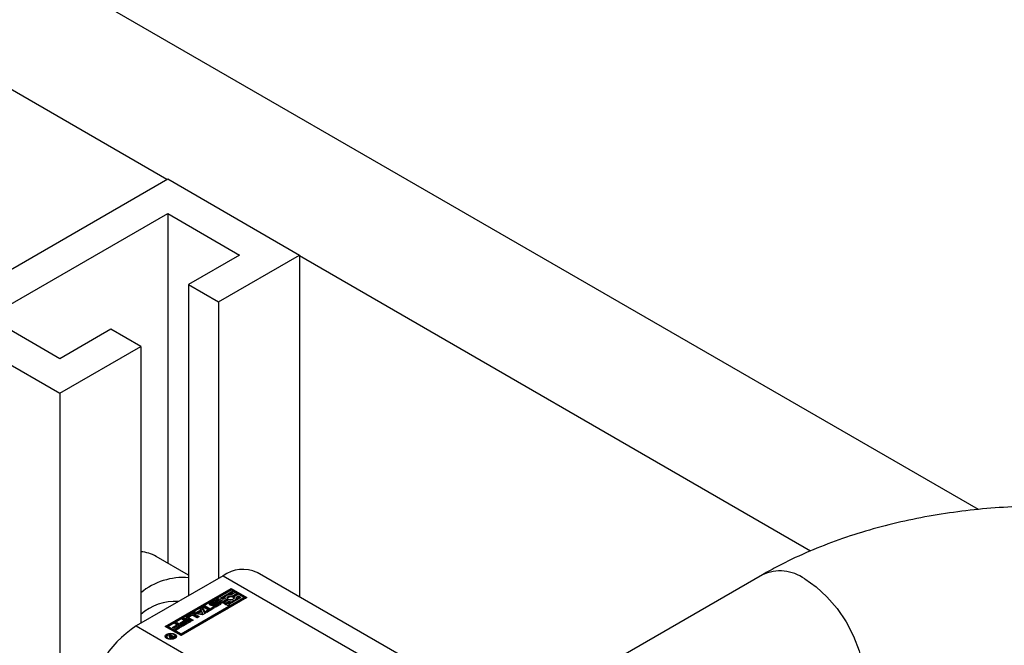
# Model space of a CAD drawing. Header units: millimetres. Extents: x 0 to 25230, y 0 to 17820.
# Tile 163 of 244: x 19442 to 19559, y 9814 to 9888. Entities that reach past the tile are written whole.
import ezdxf

# ---------------------------------------------------------------- set-up
doc = ezdxf.new("R2010")
doc.units = ezdxf.units.MM
doc.linetypes.add('SLD-Sólida', pattern=[0])
doc.layers.add('REFERÊNCIAS', color=9, linetype='SLD-Sólida')

msp = doc.modelspace()

# ---------------------------------------------------------------- linework, layer by layer
at = {"color": 7, "linetype": 'SLD-Sólida', "lineweight": 25, "ltscale": 30}
for p, q in [((19431.54, 9852.76), (19459.83, 9869.09)), ((19459.83, 9869.09), (19475.39, 9860.1)), ((19438.62, 9852.76), (19459.83, 9865)), ((19459.83, 9865), (19468.31, 9860.1)), ((19459.83, 9865), (19459.83, 9823.74)), ((19468.31, 9860.1), (19462.3, 9856.63)), ((19465.84, 9854.59), (19475.39, 9860.1)), ((19475.39, 9860.1), (19475.39, 9819.74)), ((19462.3, 9856.63), (19465.84, 9854.59)), ((19462.3, 9856.63), (19462.3, 9819.89)), ((19465.84, 9854.59), (19465.84, 9821.93)), ((19431.54, 9852.76), (19447.1, 9843.78)), ((19447.1, 9847.86), (19438.62, 9852.76)), ((19453.11, 9851.33), (19447.1, 9847.86)), ((19456.65, 9849.29), (19453.11, 9851.33)), ((19447.1, 9843.78), (19456.65, 9849.29)), ((19456.65, 9849.29), (19456.65, 9816.63)), ((19447.1, 9843.78), (19447.1, 9774.49)), ((19462.3, 9822.32), (19458.47, 9824.53)), ((19466.37, 9822.24), (19456.12, 9816.32)), ((19466.37, 9822.24), (19483.13, 9812.56)), ((19487.13, 9812.96), (19470.37, 9822.63)), ((19530.01, 9822.35), (19500.44, 9805.28)), ((19459.55, 9816.26), (19467.32, 9820.75)), ((19467.32, 9820.59), (19459.69, 9816.18)), ((19467.32, 9820.75), (19469.18, 9819.68)), ((19467.32, 9820.75), (19467.32, 9820.59)), ((19467.32, 9820.59), (19469.04, 9819.59)), ((19465.52, 9819.51), (19459.9, 9816.26)), ((19469.18, 9819.68), (19461.4, 9815.19)), ((19467.03, 9818.64), (19465.52, 9819.51)), ((19467.32, 9820.55), (19465.7, 9819.61)), ((19465.7, 9819.61), (19466.36, 9819.22)), ((19465.7, 9819.44), (19465.7, 9819.61)), ((19465.7, 9819.44), (19466.36, 9819.06)), ((19466.05, 9819.61), (19467.5, 9820.45)), ((19466.36, 9819.43), (19466.05, 9819.61)), ((19466.19, 9819.53), (19466.63, 9819.78)), ((19466.6, 9819.56), (19466.36, 9819.43)), ((19466.36, 9819.22), (19466.89, 9819.53)), ((19467.06, 9819.43), (19466.54, 9819.12)), ((19466.59, 9819.64), (19466.59, 9819.56)), ((19466.89, 9819.36), (19466.89, 9819.53)), ((19467.02, 9820.01), (19467.5, 9820.28)), ((19468.48, 9819.68), (19467.03, 9818.84)), ((19467.2, 9818.74), (19468.83, 9819.68)), ((19467.2, 9818.57), (19468.83, 9819.51)), ((19467.5, 9820.45), (19467.32, 9820.55)), ((19467.81, 9820.26), (19467.4, 9820.02)), ((19467.46, 9819.86), (19467.99, 9820.16)), ((19467.46, 9819.7), (19467.99, 9820)), ((19467.46, 9819.7), (19467.46, 9819.86)), ((19467.5, 9820.28), (19467.5, 9820.45)), ((19468.17, 9820.06), (19467.64, 9819.76)), ((19467.64, 9819.59), (19467.64, 9819.76)), ((19467.64, 9819.59), (19467.66, 9819.56)), ((19467.99, 9820.16), (19467.81, 9820.26)), ((19467.93, 9819.72), (19468.17, 9819.86)), ((19467.94, 9819.56), (19468.17, 9819.7)), ((19467.94, 9819.48), (19467.94, 9819.64)), ((19467.99, 9820), (19467.99, 9820.16)), ((19468.83, 9819.68), (19468.17, 9820.06)), ((19468.17, 9819.86), (19468.48, 9819.68)), ((19468.17, 9819.7), (19468.17, 9819.86)), ((19468.17, 9819.7), (19468.34, 9819.59)), ((19468.83, 9819.51), (19468.83, 9819.68)), ((19461.4, 9815.39), (19467.03, 9818.64)), ((19461.4, 9815.23), (19467.03, 9818.47)), ((19463.68, 9818.33), (19463.94, 9818.48)), ((19463.74, 9818.22), (19463.68, 9818.33)), ((19463.74, 9818.2), (19463.94, 9818.31)), ((19463.94, 9818.48), (19464.28, 9817.83)), ((19463.94, 9818.31), (19463.94, 9818.48)), ((19463.94, 9818.31), (19464.21, 9817.79)), ((19464.03, 9818.53), (19464.27, 9818.67)), ((19464.59, 9818.21), (19464.03, 9818.53)), ((19464.18, 9818.45), (19464.27, 9818.51)), ((19464.27, 9818.67), (19464.83, 9818.35)), ((19464.27, 9818.51), (19464.27, 9818.67)), ((19464.27, 9818.51), (19464.83, 9818.19)), ((19465.33, 9818.44), (19464.44, 9817.92)), ((19464.85, 9818.87), (19464.79, 9818.82)), ((19464.83, 9818.35), (19465.15, 9818.54)), ((19464.83, 9818.19), (19465.15, 9818.38)), ((19464.83, 9818.19), (19464.83, 9818.35)), ((19464.85, 9819.03), (19465.29, 9819.28)), ((19464.85, 9818.87), (19465.29, 9819.12)), ((19464.85, 9818.87), (19464.85, 9819.03)), ((19465.03, 9818.89), (19465.03, 9818.72)), ((19465.03, 9818.72), (19465.03, 9818.88)), ((19465.03, 9818.72), (19465.03, 9818.71)), ((19465.45, 9819.16), (19465.07, 9818.94)), ((19465.07, 9818.71), (19465.07, 9818.86)), ((19465.12, 9818.71), (19465.12, 9818.86)), ((19465.14, 9818.6), (19465.32, 9818.71)), ((19465.15, 9818.54), (19465.33, 9818.44)), ((19465.15, 9818.38), (19465.15, 9818.54)), ((19465.15, 9818.38), (19465.19, 9818.35)), ((19465.16, 9818.72), (19465.17, 9818.72)), ((19465.17, 9818.88), (19465.59, 9819.11)), ((19465.17, 9818.72), (19465.59, 9818.95)), ((19465.17, 9818.72), (19465.17, 9818.88)), ((19465.29, 9819.12), (19465.29, 9819.28)), ((19465.73, 9819), (19465.31, 9818.76)), ((19465.32, 9818.54), (19465.32, 9818.71)), ((19465.32, 9818.54), (19465.32, 9818.54)), ((19465.32, 9818.54), (19465.32, 9818.54)), ((19465.34, 9818.54), (19465.34, 9818.7)), ((19465.38, 9818.54), (19465.38, 9818.7)), ((19465.42, 9818.55), (19465.42, 9818.71)), ((19465.45, 9818.73), (19465.82, 9818.94)), ((19465.45, 9818.56), (19465.82, 9818.78)), ((19465.45, 9818.56), (19465.45, 9818.73)), ((19465.58, 9819.17), (19465.57, 9819.18)), ((19465.76, 9819.28), (19465.58, 9819.17)), ((19465.59, 9818.95), (19465.59, 9819.11)), ((19466.05, 9818.85), (19465.61, 9818.6)), ((19465.82, 9818.78), (19465.82, 9818.94)), ((19465.85, 9818.8), (19465.85, 9818.97)), ((19465.87, 9818.83), (19465.87, 9819)), ((19465.87, 9818.83), (19465.87, 9818.99)), ((19466.36, 9819.06), (19466.89, 9819.36)), ((19466.36, 9819.06), (19466.36, 9819.22)), ((19466.54, 9819.12), (19466.71, 9819.02)), ((19466.54, 9818.96), (19466.54, 9819.12)), ((19466.54, 9818.96), (19466.71, 9818.86)), ((19466.71, 9819.02), (19467.13, 9819.26)), ((19466.71, 9818.86), (19467.13, 9819.1)), ((19466.71, 9818.86), (19466.71, 9819.02)), ((19467.03, 9818.84), (19467.2, 9818.74)), ((19467.03, 9818.68), (19467.03, 9818.84)), ((19467.03, 9818.68), (19467.2, 9818.57)), ((19467.03, 9818.47), (19467.03, 9818.64)), ((19467.13, 9819.1), (19467.13, 9819.26)), ((19467.2, 9818.57), (19467.2, 9818.74)), ((19461.54, 9817.1), (19461.78, 9817.23)), ((19461.79, 9816.95), (19461.54, 9817.1)), ((19461.78, 9817.23), (19462.51, 9816.81)), ((19461.78, 9817.07), (19461.78, 9817.23)), ((19462.07, 9817.42), (19462.57, 9817.72)), ((19462.07, 9817.26), (19462.57, 9817.55)), ((19462.07, 9817.26), (19462.07, 9817.42)), ((19462.6, 9816.86), (19462.07, 9817.16)), ((19462.3, 9817.33), (19462.3, 9817.16)), ((19462.67, 9817.56), (19462.33, 9817.37)), ((19462.33, 9817.29), (19462.83, 9817)), ((19462.33, 9817.12), (19462.33, 9817.29)), ((19462.33, 9817.12), (19462.69, 9816.91)), ((19462.57, 9817.55), (19462.57, 9817.72)), ((19462.81, 9817.83), (19463.07, 9817.98)), ((19463.93, 9817.63), (19462.81, 9817.83)), ((19463.32, 9817.27), (19462.81, 9817.56)), ((19463.03, 9817.79), (19463.07, 9817.81)), ((19463.03, 9817.72), (19463.56, 9817.41)), ((19463.03, 9817.55), (19463.03, 9817.72)), ((19463.03, 9817.55), (19463.41, 9817.33)), ((19463.07, 9817.98), (19463.26, 9817.94)), ((19463.07, 9817.81), (19463.07, 9817.98)), ((19463.07, 9817.81), (19463.26, 9817.78)), ((19463.26, 9817.94), (19463.74, 9818.22)), ((19463.26, 9817.78), (19463.74, 9818.06)), ((19463.26, 9817.78), (19463.26, 9817.94)), ((19463.56, 9817.41), (19463.32, 9817.27)), ((19463.81, 9818.08), (19463.5, 9817.9)), ((19463.5, 9817.9), (19463.95, 9817.82)), ((19463.5, 9817.74), (19463.5, 9817.9)), ((19463.5, 9817.74), (19463.95, 9817.66)), ((19463.74, 9818.06), (19463.74, 9818.22)), ((19463.95, 9817.82), (19463.81, 9818.08)), ((19464.28, 9817.83), (19463.93, 9817.63)), ((19463.95, 9817.66), (19463.95, 9817.82)), ((19464.26, 9818.03), (19464.59, 9818.21)), ((19464.44, 9817.92), (19464.26, 9818.03)), ((19464.4, 9817.94), (19464.59, 9818.05)), ((19464.59, 9818.05), (19464.59, 9818.21)), ((19456.12, 9816.32), (19472.88, 9806.64)), ((19461.4, 9815.19), (19459.55, 9816.26)), ((19459.9, 9816.09), (19459.9, 9816.26)), ((19459.9, 9816.26), (19461.4, 9815.39)), ((19459.9, 9816.09), (19461.4, 9815.23)), ((19460.39, 9816.14), (19460.92, 9816.45)), ((19460.57, 9816.04), (19460.39, 9816.14)), ((19460.53, 9816.06), (19460.92, 9816.29)), ((19461.1, 9816.35), (19460.57, 9816.04)), ((19460.66, 9815.95), (19461.23, 9816.27)), ((19460.84, 9815.85), (19460.66, 9815.95)), ((19460.67, 9816.59), (19460.91, 9816.73)), ((19460.92, 9816.45), (19460.67, 9816.59)), ((19460.81, 9815.87), (19461.23, 9816.11)), ((19460.82, 9816.51), (19460.91, 9816.57)), ((19461.64, 9816.31), (19460.84, 9815.85)), ((19460.91, 9816.73), (19461.64, 9816.31)), ((19460.91, 9816.57), (19460.91, 9816.73)), ((19460.91, 9816.57), (19461.5, 9816.23)), ((19460.92, 9816.29), (19460.92, 9816.45)), ((19461.23, 9816.27), (19461.1, 9816.35)), ((19461.23, 9816.11), (19461.23, 9816.27)), ((19461.26, 9816.64), (19461.79, 9816.95)), ((19461.44, 9816.54), (19461.26, 9816.64)), ((19461.4, 9816.56), (19461.79, 9816.79)), ((19461.97, 9816.85), (19461.44, 9816.54)), ((19461.53, 9816.45), (19462.1, 9816.78)), ((19461.71, 9816.35), (19461.53, 9816.45)), ((19461.68, 9816.37), (19462.1, 9816.61)), ((19461.69, 9817.01), (19461.78, 9817.07)), ((19462.51, 9816.81), (19461.71, 9816.35)), ((19461.78, 9817.07), (19462.37, 9816.73)), ((19461.79, 9816.79), (19461.79, 9816.95)), ((19462.1, 9816.78), (19461.97, 9816.85)), ((19462.1, 9816.61), (19462.1, 9816.78)), ((19462.83, 9817), (19462.6, 9816.86)), ((19459.69, 9815.09), (19459.69, 9814.93)), ((19459.69, 9814.93), (19459.72, 9814.83)), ((19459.75, 9815.13), (19459.86, 9815.19)), ((19460.07, 9815.09), (19459.75, 9815.13)), ((19459.86, 9815.19), (19460.23, 9815.13)), ((19459.86, 9815.11), (19459.86, 9815.19)), ((19460, 9815.27), (19460.09, 9815.33)), ((19460.23, 9815.13), (19460, 9815.27)), ((19460.07, 9814.95), (19460.07, 9815.09)), ((19460.07, 9815), (19460.16, 9814.98)), ((19460.09, 9815.33), (19460.6, 9815.04)), ((19460.09, 9815.21), (19460.09, 9815.33)), ((19460.16, 9815.03), (19460.16, 9814.9)), ((19460.19, 9814.9), (19460.19, 9814.99)), ((19460.23, 9815.11), (19460.23, 9815.13)), ((19460.25, 9815.12), (19460.23, 9815.11)), ((19460.23, 9814.89), (19460.23, 9814.98)), ((19460.42, 9815.03), (19460.25, 9815.12)), ((19460.3, 9814.89), (19460.3, 9814.97)), ((19460.36, 9814.99), (19460.37, 9815)), ((19460.36, 9814.91), (19460.36, 9814.99)), ((19460.37, 9815), (19460.38, 9815)), ((19460.37, 9814.91), (19460.37, 9815)), ((19460.38, 9815), (19460.42, 9815.03)), ((19460.38, 9814.91), (19460.38, 9815)), ((19460.42, 9814.93), (19460.42, 9815.03)), ((19460.42, 9814.98), (19460.46, 9814.95)), ((19460.6, 9815.04), (19460.43, 9814.94)), ((19460.69, 9814.83), (19460.72, 9814.93)), ((19460.72, 9814.93), (19460.72, 9815.09)), ((19461.4, 9815.39), (19461.4, 9815.23))]:
    msp.add_line(p, q, dxfattribs=at)
at = {"color": 7, "linetype": 'SLD-Sólida', "lineweight": 25, "ltscale": 30, "flags": 128}
for points in [[(19535.01, 9821.86), (19536.35, 9820.94), (19537.64, 9819.76), (19538.84, 9818.36), (19539.89, 9816.79), (19540.77, 9815.1), (19541.45, 9813.37), (19541.89, 9811.65), (19542.08, 9810), (19542.01, 9808.49), (19541.7, 9807.17), (19541.14, 9806.08), (19540.36, 9805.26), (19540.01, 9805.03)], [(19467.4, 9820.02), (19467.23, 9820.03), (19467.07, 9820.02), (19466.92, 9819.98), (19466.79, 9819.92), (19466.68, 9819.84), (19466.62, 9819.75), (19466.59, 9819.66), (19466.6, 9819.56)], [(19466.89, 9819.53), (19466.85, 9819.6), (19466.84, 9819.68), (19466.88, 9819.75), (19466.96, 9819.82), (19467.07, 9819.86), (19467.2, 9819.88), (19467.34, 9819.88), (19467.46, 9819.86)], [(19467.64, 9819.76), (19467.68, 9819.68), (19467.68, 9819.61), (19467.64, 9819.53), (19467.56, 9819.47), (19467.46, 9819.42), (19467.33, 9819.4), (19467.19, 9819.4), (19467.06, 9819.43)], [(19467.13, 9819.26), (19467.29, 9819.25), (19467.46, 9819.27), (19467.61, 9819.31), (19467.74, 9819.37), (19467.84, 9819.44), (19467.91, 9819.53), (19467.94, 9819.62), (19467.93, 9819.72)], [(19465.31, 9818.76), (19465.2, 9818.72), (19465.08, 9818.71), (19464.95, 9818.73), (19464.85, 9818.77), (19464.78, 9818.83), (19464.76, 9818.9), (19464.78, 9818.97), (19464.85, 9819.03)], [(19465.03, 9818.72), (19465.03, 9818.72), (19465.03, 9818.72)], [(19465.59, 9819.11), (19465.69, 9819.15), (19465.82, 9819.17), (19465.94, 9819.16), (19466.05, 9819.11), (19466.12, 9819.05), (19466.14, 9818.98), (19466.12, 9818.91), (19466.05, 9818.85)], [(19465.73, 9819), (19465.69, 9818.99), (19465.59, 9818.95)], [(19465.87, 9818.83), (19465.87, 9818.83), (19465.87, 9818.83)], [(19462.07, 9817.26), (19462.03, 9817.23), (19462.01, 9817.21)], [(19460.67, 9815.36), (19460.82, 9815.24), (19460.87, 9815.09), (19460.82, 9814.94), (19460.67, 9814.82), (19460.46, 9814.74), (19460.2, 9814.71), (19459.95, 9814.74), (19459.74, 9814.82), (19459.59, 9814.94), (19459.54, 9815.09), (19459.59, 9815.24), (19459.74, 9815.36), (19459.95, 9815.44), (19460.2, 9815.47), (19460.46, 9815.44), (19460.67, 9815.36)], [(19459.56, 9815.01), (19459.59, 9815.07), (19459.72, 9815.19)], [(19460.57, 9815.3), (19460.4, 9815.36), (19460.2, 9815.39), (19460.01, 9815.36), (19459.84, 9815.3), (19459.73, 9815.2), (19459.69, 9815.09), (19459.73, 9814.98), (19459.84, 9814.88), (19460.01, 9814.82), (19460.2, 9814.8), (19460.4, 9814.82), (19460.57, 9814.88), (19460.68, 9814.98), (19460.72, 9815.09), (19460.68, 9815.2), (19460.57, 9815.3)], [(19460.69, 9815.19), (19460.82, 9815.07), (19460.85, 9815.01)]]:
    msp.add_lwpolyline(points, dxfattribs=at)
at = {"color": 7, "linetype": 'SLD-Sólida', "lineweight": 25, "ltscale": 900}
for centre, radius, start, end in [((19456.35, 9820.77), 4.31, 60.527, 86.0799), ((19468.71, 9818.97), 4.02, 65.6929, 125.6176), ((19461.66, 9814.19), 7.84, 85.2564, 129.6872), ((19532.09, 9817.86), 4.95, 53.8745, 114.815), ((19467.26, 9819.2), 0.539, 67.8011, 137.5088), ((19467.69, 9819.48), 0.252, 325.0298, 359.1587), ((19460.68, 9813.17), 6.04, 86.0614, 131.8848), ((19465.06, 9818.89), 0.0348, 138.0919, 188.3602), ((19465.07, 9818.9), 0.044, 208.2409, 279.9419), ((19465.13, 9818.83), 0.125, 118.9744, 140.6719), ((19465.07, 9819.05), 0.187, 270.7071, 283.3034), ((19465.06, 9819.1), 0.244, 283.328, 296.1046), ((19465.38, 9819.04), 0.496, 240.7736, 297.5496), ((19465.52, 9818.84), 0.496, 60.9946, 117.5287), ((19465.51, 9818.71), 0.463, 91.8204, 118.1165), ((19465.35, 9818.76), 0.06, 241.3555, 264.6933), ((19465.36, 9818.83), 0.125, 263.395, 281.5493), ((19465.35, 9818.89), 0.187, 279.7213, 291.0835), ((19465.35, 9818.72), 0.18, 282.7442, 291.1981), ((19465.35, 9818.91), 0.21, 290.3559, 299.7667), ((19465.35, 9818.75), 0.21, 290.3559, 299.7667), ((19465.55, 9818.97), 0.214, 108.9576, 119.6966), ((19465.55, 9818.99), 0.198, 96.2398, 108.9147), ((19465.54, 9819.07), 0.117, 81.5243, 96.3071), ((19465.55, 9819.12), 0.0582, 62.5652, 80.4478), ((19465.84, 9818.79), 0.238, 112.0863, 118.7048), ((19465.83, 9818.8), 0.227, 101.8651, 111.321), ((19465.82, 9818.87), 0.156, 87.818, 101.8478), ((19465.76, 9819.06), 0.135, 299.448, 314.9752), ((19465.76, 9818.9), 0.135, 299.448, 314.9752), ((19465.83, 9818.96), 0.0625, 60.4434, 89.9497), ((19465.82, 9819), 0.0505, 312.2464, 347.6366), ((19465.82, 9818.84), 0.0505, 312.2464, 347.6366), ((19465.85, 9818.99), 0.0206, 352.3966, 67.2258), ((19465.85, 9818.63), 0.369, 45.9156, 87.7301), ((19467.26, 9820.22), 1.14, 263.1444, 282.3714), ((19462.12, 9817.29), 0.14, 110.7834, 249.2166), ((19462.35, 9817.33), 0.0448, 110.7834, 249.2166), ((19462.35, 9817.17), 0.0516, 185.6948, 245.6253), ((19462.8, 9817.28), 0.492, 62.6097, 117.3903), ((19462.8, 9817.12), 0.492, 62.6097, 117.3903), ((19462.74, 9817.42), 0.158, 62.6097, 117.3903), ((19462.74, 9805.96), 12.29, 122.6055, 177.3945), ((19460.11, 9815.02), 0.0808, 124.8218, 203.5184), ((19460.16, 9815.05), 0.135, 208.4631, 243.0053), ((19460.24, 9815.17), 0.28, 238.6185, 270.2037), ((19460.29, 9814.98), 0.142, 115.5338, 154.4657), ((19460.21, 9815.04), 0.0471, 174.386, 244.8009), ((19460.28, 9815.14), 0.171, 236.776, 250.6424), ((19460.27, 9815.1), 0.134, 250.7189, 281.3078), ((19460.26, 9815.24), 0.347, 268.0817, 286.7176), ((19460.24, 9815.22), 0.258, 282.0183, 295.6713), ((19460.24, 9815.3), 0.408, 287.121, 299.083)]:
    msp.add_arc(centre, radius, start, end, dxfattribs=at)
at = {"color": 7, "linetype": 'SLD-Sólida', "lineweight": 25, "ltscale": 30}
msp.add_open_spline([(19596.58, 9822.35), (19596.02, 9822.67), (19594.43, 9823.56), (19591.66, 9824.89), (19588.24, 9826.27), (19584.67, 9827.46), (19580.97, 9828.45), (19577.18, 9829.25), (19573.31, 9829.85), (19569.38, 9830.26), (19565.41, 9830.46), (19561.44, 9830.47), (19557.48, 9830.28), (19553.54, 9829.88), (19549.67, 9829.3), (19545.87, 9828.51), (19542.16, 9827.53), (19538.57, 9826.35), (19535.12, 9824.97), (19532.28, 9823.62), (19530.63, 9822.7), (19530.01, 9822.35)], degree=3, knots=[0, 0, 0, 0, 0.0303706, 0.0858699, 0.1412758, 0.1965762, 0.2517225, 0.3067068, 0.3615464, 0.4162736, 0.470929, 0.5255581, 0.5802084, 0.6349133, 0.689722, 0.7446836, 0.7998449, 0.8552464, 0.9109165, 0.96686, 1, 1, 1, 1], dxfattribs=at)
at = {"layer": 'REFERÊNCIAS', "linetype": 'SLD-Sólida', "lineweight": 25, "ltscale": 30}
for p, q in [((19555.53, 9830.05), (19447.73, 9892.28)), ((19459.73, 9869.03), (19433.59, 9884.11)), ((19535.71, 9825.16), (19475.39, 9859.99))]:
    msp.add_line(p, q, dxfattribs=at)

doc.saveas('drawing.dxf')
